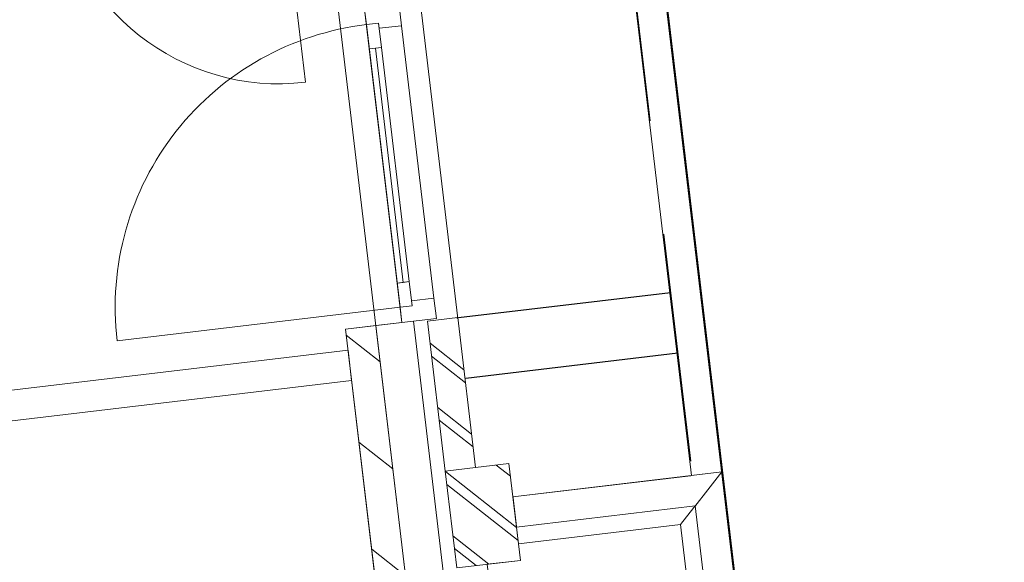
# Model space of a CAD drawing. Header units: metres. Extents: x 136314.7 to 136393.7, y 453293.7 to 453383.2.
# Tile 48 of 95: x 136339.2 to 136342.4, y 453341.7 to 453343.5. Entities that reach past the tile are written whole.
import ezdxf

# ---------------------------------------------------------------- set-up
doc = ezdxf.new("R2010")
doc.units = ezdxf.units.M
doc.set_wipeout_variables(frame=1)
doc.linetypes.add('HIDDEN__G5', pattern=[1.125, 0.75, -0.375])
doc.linetypes.add('Wipeout_Contour', pattern=[1000, 0, -1000])
for name, color, linetype in [('-DR-nw-vh-band 10x20', 2, 'HIDDEN__G5'), ('-DR-nw-vh-kantverharding', 4, 'Continuous'), ('kavelgrens', 211, 'Continuous'), ('SIT_Situatie plgr_1_New_21 Buitenwanden', 7, 'Continuous'), ('SIT_Situatie plgr_1_New_21 Buitenwanden Afdek-arcering', 7, 'Continuous'), ('SIT_Situatie plgr_1_New_21 Buitenwanden Deuren', 7, 'Continuous'), ('SIT_Situatie plgr_1_New_21 Buitenwanden Doorsnede-arcering', 7, 'Continuous'), ('SIT_Situatie plgr_1_New_22 NC Binnenwanden', 7, 'Continuous'), ('SIT_Situatie plgr_1_New_22 NC Binnenwanden Deuren', 7, 'Continuous'), ('SIT_Situatie plgr_1_New_22 NC Binnenwanden Doorsnede-arcering', 7, 'Continuous'), ('SIT_Situatie plgr_1_New_23 Vloeren', 7, 'Continuous'), ('SIT_Situatie plgr_1_New_31 Buitenwandopeningen', 7, 'Continuous'), ('SIT_Situatie plgr_1_New_43 Vloerafwerking', 7, 'Continuous'), ('SIT_Situatie plgr_1_New_90 Terrein perceel', 7, 'Continuous')]:
    doc.layers.add(name, color=color, linetype=linetype)
pattern_1 = [(141.7747708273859, (10009.07149272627, -8639.587878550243), (92.81315601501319, 117.8376767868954), []), (141.7747708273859, (9990.508861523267, -8663.155413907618), (92.81315601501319, 117.8376767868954), [])]

# ---------------------------------------------------------------- blocks, each defined once
blk = doc.blocks.new('Woonblock 3 Jutfasehof')
at = {"layer": 'SIT_Situatie plgr_1_New_22 NC Binnenwanden Doorsnede-arcering', "linetype": 'Continuous', "lineweight": 0}
h = blk.add_hatch(dxfattribs=at)
h.set_pattern_fill('130_KALKZANDSTEEN_0001', color=252, style=0, pattern_type=2)
h.set_pattern_definition([(141.7747708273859, (10009.07149272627, -8639.587878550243), (154.6885933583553, 196.396127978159), [])])
h.paths.add_polyline_path([(-2156.290255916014, 8233.117132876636), (-2058.731776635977, 7411.891619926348), (-1959.430021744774, 7423.688292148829), (-2056.988501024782, 8244.913805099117)])
at = {"layer": 'SIT_Situatie plgr_1_New_21 Buitenwanden', "color": 252, "linetype": 'Continuous', "lineweight": 0}
for p, q in [((-1971.588991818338, 8255.058943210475), (-2056.988501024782, 8244.913805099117)), ((-1933.854324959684, 8259.54167865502), (-1971.588991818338, 8255.058943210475))]:
    blk.add_line(p, q, dxfattribs=at)
at = {"layer": 'SIT_Situatie plgr_1_New_21 Buitenwanden', "color": 252, "linetype": 'Continuous', "lineweight": 0, "flags": 128}
for points in [[(-2056.988504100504, 8244.913830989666), (-1959.430022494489, 7423.68829845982)], [(-1582.790890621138, 7474.473783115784), (-1791.324575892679, 7449.700771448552)]]:
    blk.add_lwpolyline(points, dxfattribs=at)
at = {"layer": 'SIT_Situatie plgr_1_New_21 Buitenwanden Deuren', "color": 252, "linetype": 'Continuous', "lineweight": 0}
for p, q in [((-2087.668246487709, 9232.188211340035), (-2093.566582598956, 9281.839088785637)), ((-1980.362582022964, 9295.287295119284), (-1972.458811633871, 9228.755119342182)), ((-2047.947544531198, 9236.906880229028), (-2087.668246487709, 9232.188211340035)), ((-2047.947544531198, 9236.906880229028), (-2087.668246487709, 9232.188211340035)), ((-2045.942110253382, 9220.025581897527), (-2047.947544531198, 9236.906880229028)), ((-2038.510206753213, 9157.46547631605), (-2047.947544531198, 9236.906880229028)), ((-1977.487327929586, 8304.709820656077), (-2087.668246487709, 9232.188211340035)), ((-2087.668246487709, 9232.188211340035), (-2078.230908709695, 9152.746807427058)), ((-1972.458811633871, 9228.755119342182), (-2045.942110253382, 9220.025581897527)), ((-1972.458811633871, 9228.755119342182), (-1866.28876163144, 8335.039325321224)), ((-2078.230908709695, 9152.746807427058), (-2038.510206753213, 9157.46547631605)), ((-2058.370557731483, 9155.106141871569), (-1967.064314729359, 8386.51055901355)), ((-1947.203963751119, 8388.869893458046), (-1986.924665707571, 8384.151224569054)), ((-1986.924665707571, 8384.151224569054), (-1977.487327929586, 8304.709820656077)), ((-1937.766625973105, 8309.428489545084), (-1947.203963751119, 8388.869893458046)), ((-1939.772060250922, 8326.309787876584), (-1866.28876163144, 8335.039325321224)), ((-1977.487327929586, 8304.709820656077), (-2904.965718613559, 8194.528902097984)), ((-1977.487327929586, 8304.709820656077), (-1937.766625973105, 8309.428489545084)), ((-1977.487327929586, 8304.709820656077), (-1937.766625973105, 8309.428489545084)), ((-1971.588991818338, 8255.058943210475), (-1977.487327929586, 8304.709820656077)), ((-1937.766625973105, 8309.428489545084), (-1939.772060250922, 8326.309787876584)), ((-1971.588991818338, 8255.058943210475), (-2056.988501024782, 8244.913805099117)), ((-1933.854324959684, 8259.54167865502), (-1971.588991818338, 8255.058943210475)), ((-1933.854324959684, 8259.54167865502), (-1971.588991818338, 8255.058943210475))]:
    blk.add_line(p, q, dxfattribs=at)
at = {"layer": 'SIT_Situatie plgr_1_New_21 Buitenwanden Deuren', "color": 252, "linetype": 'Continuous', "lineweight": 0, "flags": 128}
for points in [[(-2078.230908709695, 9152.746807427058), (-1986.924665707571, 8384.151224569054), (-1967.064314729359, 8386.51055901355), (-2058.370557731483, 9155.106141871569)], [(-2058.370557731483, 9155.106141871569), (-1967.064314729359, 8386.51055901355), (-1947.203963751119, 8388.869893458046), (-2038.510206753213, 9157.46547631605)]]:
    blk.add_lwpolyline(points, close=True, dxfattribs=at)
at = {"layer": 'SIT_Situatie plgr_1_New_21 Buitenwanden Deuren', "color": 252, "linetype": 'Continuous', "lineweight": 0}
blk.add_arc((-1977.487327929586, 8304.709820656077), 933.9999999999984, 96.7747708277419, 186.7747708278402, dxfattribs=at)
at = {"layer": 'SIT_Situatie plgr_1_New_22 NC Binnenwanden', "color": 252, "linetype": 'Continuous', "lineweight": 0, "flags": 128}
for points in [[(-2056.988501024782, 8244.913805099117), (-2156.290255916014, 8233.117132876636)], [(-1959.430021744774, 7423.688292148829), (-2056.988501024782, 8244.913805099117)], [(-2156.290255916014, 8233.117132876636), (-2058.731776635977, 7411.891619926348)], [(-2148.032658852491, 8163.605971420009), (-5854.470630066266, 7723.295108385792)], [(-2136.235984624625, 8064.304216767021), (-2148.032658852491, 8163.605971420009)], [(-5842.673955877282, 7623.99335372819), (-2136.235984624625, 8064.304216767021)]]:
    blk.add_lwpolyline(points, dxfattribs=at)
at = {"layer": 'SIT_Situatie plgr_1_New_22 NC Binnenwanden Deuren', "color": 252, "linetype": 'Continuous', "lineweight": 0}
blk.add_line((-2375.074002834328, 9778.095526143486), (-2287.778614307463, 9043.262541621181), dxfattribs=at)
blk.add_arc((-2375.074002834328, 9778.095526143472), 740.0000000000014, 186.7747708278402, 276.7747708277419, dxfattribs=at)
at = {"layer": 'SIT_Situatie plgr_1_New_23 Vloeren', "color": 252, "linetype": 'Continuous', "lineweight": 0, "flags": 128}
blk.add_lwpolyline([(-1707.807561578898, 5305.590546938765), (-2314.173933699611, 10409.68990168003), (-12701.11926543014, 9175.760152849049), (-12094.78014155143, 4071.648783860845)], close=True, dxfattribs=at)
at = {"layer": 'SIT_Situatie plgr_1_New_90 Terrein perceel', "color": 252, "linetype": 'Continuous', "lineweight": 0, "flags": 128}
for points in [[(-1320.637791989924, 11116.83243097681), (-1419.939538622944, 11105.03575973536), (-1021.683800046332, 7752.607804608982), (-922.382053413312, 7764.404475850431)], [(-922.382053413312, 7764.404475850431), (-1320.637791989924, 11116.83243097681)]]:
    blk.add_lwpolyline(points, dxfattribs=at)
for points in [[(-1021.683807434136, 7752.607803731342), (-1419.939546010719, 11105.03575885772), (-2005.819659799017, 11035.4354212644), (-1992.843323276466, 10926.20351548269), (-2102.075487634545, 10913.22714824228), (-1729.772514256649, 7779.263780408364), (-1620.540349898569, 7792.240147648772), (-1607.563921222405, 7683.00746613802)], [(-1417.165626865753, 6080.277143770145), (-1404.189285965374, 5971.045201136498), (-818.3091778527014, 6040.645538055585), (-1009.887136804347, 7653.306054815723), (-1595.76724491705, 7583.705717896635), (-1582.790879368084, 7474.473778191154), (-1692.023733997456, 7461.497328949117), (-1526.398481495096, 6067.300694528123)]]:
    blk.add_lwpolyline(points, close=True, dxfattribs=at)
at = {"color": 252, "linetype": 'Wipeout_Contour', "lineweight": 0, "ltscale": 741252.2172133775}
blk.add_wipeout([(-1887.467454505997, 8259.010073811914), (-1829.073927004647, 7767.466387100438), (-1729.772172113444, 7779.263059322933), (-1788.165699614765, 8270.80674603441)], dxfattribs=at).dxf.layer = 'SIT_Situatie plgr_1_New_21 Buitenwanden Afdek-arcering'
at = {"color": 252, "linetype": 'Wipeout_Contour', "lineweight": 0, "ltscale": 558617.1260653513}
blk.add_wipeout([(-1009.8871361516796, 7653.306049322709), (-910.5853806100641, 7665.102721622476), (-922.3820529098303, 7764.404477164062)], dxfattribs=at).dxf.layer = 'SIT_Situatie plgr_1_New_21 Buitenwanden Afdek-arcering'
at = {"layer": 'SIT_Situatie plgr_1_New_21 Buitenwanden Doorsnede-arcering', "linetype": 'Continuous', "lineweight": 0}
h = blk.add_hatch(dxfattribs=at)
h.set_pattern_fill('145_BAKSTEEN_0001', color=252, style=0, pattern_type=2)
h.set_pattern_definition(pattern_1)
h.paths.add_polyline_path([(-1887.467454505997, 8259.010073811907), (-1829.073927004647, 7767.46638710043), (-1729.772172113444, 7779.263059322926), (-1788.165699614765, 8270.806746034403)])
at = {"layer": 'SIT_Situatie plgr_1_New_21 Buitenwanden', "color": 252, "linetype": 'Continuous', "lineweight": 0, "flags": 128}
for points in [[(-1788.165699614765, 8270.806746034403), (-1887.467454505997, 8259.010073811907)], [(-1729.772172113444, 7779.263059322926), (-1788.165699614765, 8270.806746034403)], [(-1729.772172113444, 7779.263059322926), (-1788.165699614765, 8270.806746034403)], [(-1836.295846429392, 7438.316172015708), (-1933.854328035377, 8259.541704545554)], [(-1887.467454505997, 8259.010073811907), (-1829.073927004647, 7767.46638710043)], [(-1887.467454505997, 8259.010073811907), (-1829.073927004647, 7767.46638710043)], [(-1620.540241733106, 7792.239398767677), (-1729.772172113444, 7779.263059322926)], [(-1729.772172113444, 7779.263059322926), (-1829.073927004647, 7767.46638710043)], [(-1829.073927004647, 7767.46638710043), (-1791.324575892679, 7449.700771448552)]]:
    blk.add_lwpolyline(points, dxfattribs=at)
at = {"layer": 'SIT_Situatie plgr_1_New_21 Buitenwanden Deuren', "color": 252, "linetype": 'Continuous', "lineweight": 0}
for p, q in [((-1866.28876163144, 8335.039325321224), (-1858.384991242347, 8268.507149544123)), ((-1858.384991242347, 8268.507149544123), (-1971.588991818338, 8255.058943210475))]:
    blk.add_line(p, q, dxfattribs=at)
at = {"layer": 'SIT_Situatie plgr_1_New_43 Vloerafwerking', "color": 252, "linetype": 'Continuous', "lineweight": 0, "flags": 128}
blk.add_lwpolyline([(-1821.264640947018, 5412.94728437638), (-2156.290268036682, 8233.116925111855), (-1971.5890308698, 8255.058732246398), (-2152.549995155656, 9778.347756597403), (-2337.251232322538, 9756.405949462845), (-2399.301558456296, 10278.73309396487), (-12587.66177380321, 9068.394504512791), (-12475.23949386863, 8122.048833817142), (-12657.95474358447, 8100.342954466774), (-12304.76238594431, 5127.248486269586), (-12122.0471362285, 5148.954365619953), (-12009.62485629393, 4202.608694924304)], close=True, dxfattribs=at)
at = {"color": 252, "linetype": 'Wipeout_Contour', "lineweight": 0, "ltscale": 558476.1551282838}
blk.add_wipeout([(-922.3820529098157, 7764.404477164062), (-1021.683808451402, 7752.60780486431), (-1009.8871361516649, 7653.306049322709)], dxfattribs=at).dxf.layer = 'SIT_Situatie plgr_1_New_21 Buitenwanden Afdek-arcering'
at = {"layer": 'SIT_Situatie plgr_1_New_21 Buitenwanden', "color": 252, "linetype": 'Continuous', "lineweight": 0, "flags": 128}
blk.add_lwpolyline([(-922.3820528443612, 7764.40447661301), (-910.5853812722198, 7665.102721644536)], dxfattribs=at)
at = {"color": 252, "linetype": 'Wipeout_Contour', "lineweight": 0, "ltscale": 743695.4356856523}
blk.add_wipeout([(-1607.5639024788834, 7683.00746914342), (-1595.7672301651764, 7583.705713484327), (-1009.8871354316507, 7653.306048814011), (-1021.6838077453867, 7752.607804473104)], dxfattribs=at).dxf.layer = 'SIT_Situatie plgr_1_New_21 Buitenwanden Afdek-arcering'
at = {"layer": 'SIT_Situatie plgr_1_New_21 Buitenwanden Doorsnede-arcering', "linetype": 'Continuous', "lineweight": 0}
h = blk.add_hatch(dxfattribs=at)
h.set_pattern_fill('145_BAKSTEEN_0001', color=252, style=0, pattern_type=2)
h.set_pattern_definition(pattern_1)
h.paths.add_polyline_path([(-1829.073927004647, 7767.46638710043), (-1791.324575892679, 7449.700771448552), (-1582.790890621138, 7474.473783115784), (-1620.540241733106, 7792.239398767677)])
at = {"layer": 'SIT_Situatie plgr_1_New_21 Buitenwanden', "color": 252, "linetype": 'Continuous', "lineweight": 0, "flags": 128}
for points in [[(-1582.790890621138, 7474.473783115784), (-1620.540241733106, 7792.239398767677)], [(-922.3820528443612, 7764.40447661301), (-1607.563902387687, 7683.007468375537)], [(-1607.563902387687, 7683.007468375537), (-1595.76723006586, 7583.705713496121)], [(-1595.76723006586, 7583.705713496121), (-1009.887136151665, 7653.306049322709)]]:
    blk.add_lwpolyline(points, dxfattribs=at)
at = {"layer": 'SIT_Situatie plgr_1_New_31 Buitenwandopeningen', "color": 252, "linetype": 'Continuous', "lineweight": 0, "flags": 128}
for points in [[(-1607.563902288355, 7683.007468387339), (-922.382053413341, 7764.404475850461)], [(-1607.563902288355, 7683.007468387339), (-1589.262900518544, 7528.953718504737)], [(-1589.262900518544, 7528.953718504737), (-1058.134801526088, 7592.049724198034)]]:
    blk.add_lwpolyline(points, dxfattribs=at)
at = {"layer": 'SIT_Situatie plgr_1_New_90 Terrein perceel', "color": 252, "linetype": 'Continuous', "lineweight": 0}
blk.add_line((-1058.13480116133, 7592.049721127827), (-1589.262900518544, 7528.953718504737), dxfattribs=at)
at = {"color": 252, "linetype": 'Wipeout_Contour', "lineweight": 0, "ltscale": 747019.6622738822}
blk.add_wipeout([(-910.5853812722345, 7665.102721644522), (-1009.8871361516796, 7653.306049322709), (-818.30918784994, 6040.64553204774), (-719.0074328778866, 6052.442203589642)], dxfattribs=at).dxf.layer = 'SIT_Situatie plgr_1_New_21 Buitenwanden Afdek-arcering'
at = {"layer": 'kavelgrens'}
blk.add_lwpolyline([(0, 0), (-3737.185839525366, 31458.79697313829), (-4829.505151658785, 31329.0337089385), (-5409.901857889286, 36214.68009386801), (-6095.083552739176, 36133.28311126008), (-6108.060013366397, 36242.51479374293), (-6217.291795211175, 36229.53847194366), (-6367.10948507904, 37490.67047169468), (-6715.338494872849, 37650.70848082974), (-11752.99764239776, 37052.25387498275), (-11836.74895162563, 37757.25396175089), (-12688.97177803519, 38149.50191261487), (-24849.46451031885, 36704.87865414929), (-24608.11597609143, 34673.24682693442), (-25674.61529621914, 34546.55074871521), (-21070.41599351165, -4210.571768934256), (-15302.41196730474, -6727.506506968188), (-13042.90844311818, -1549.448102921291), (-9915.280163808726, -1177.897713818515), (-9902.303824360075, -1287.129644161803), (-6580.660142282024, -892.5309608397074), (-6593.636481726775, -783.2990304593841), (1.035165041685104e-06, -8.713686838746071e-06)], close=True, dxfattribs=at)
at = {"layer": 'SIT_Situatie plgr_1_New_21 Buitenwanden', "color": 252, "linetype": 'Continuous', "lineweight": 0, "flags": 128}
for points in [[(-1009.887136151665, 7653.306049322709), (-818.3091878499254, 6040.64553204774)], [(-707.2107613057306, 5953.140448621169), (-910.5853812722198, 7665.102721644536)]]:
    blk.add_lwpolyline(points, dxfattribs=at)
at = {"layer": 'SIT_Situatie plgr_1_New_31 Buitenwandopeningen', "color": 252, "linetype": 'Continuous', "lineweight": 0, "flags": 128}
for points in [[(-922.382053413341, 7764.404475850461), (-1058.134801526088, 7592.049724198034)], [(-922.382053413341, 7764.404475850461), (-707.2107501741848, 5953.140450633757)], [(-1058.134801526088, 7592.049724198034), (-879.5655019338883, 6088.893199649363)]]:
    blk.add_lwpolyline(points, dxfattribs=at)

msp = doc.modelspace()

# ---------------------------------------------------------------- linework, layer by layer
at = {"layer": '-DR-nw-vh-kantverharding', "flags": 128}
for points in [[(136342.3836039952, 453334.2135416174), (136338.6455921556, 453365.681216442), (136337.8507452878, 453365.5867916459), (136337.8507425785, 453365.5867914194)], [(136340.5941794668, 453342.4931747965), (136341.2892917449, 453342.5757515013)], [(136340.6177728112, 453342.2945712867), (136341.3128850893, 453342.3771479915)]]:
    msp.add_lwpolyline(points, dxfattribs=at)

# ---------------------------------------------------------------- next in the draw order: block references
at = {"layer": 'kavelgrens', "xscale": 0.001, "yscale": 0.001}
msp.add_blockref('Woonblock 3 Jutfasehof', (136342.3795627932, 453334.2220373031), dxfattribs=at)

# ---------------------------------------------------------------- next in the draw order: linework, layer by layer
at = {"layer": '-DR-nw-vh-band 10x20', "flags": 128}
msp.add_lwpolyline([(136342.2843021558, 453334.2017456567), (136338.5569313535, 453365.5798405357), (136337.861681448, 453365.4979131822), (136337.8613089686, 453365.4978689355)], dxfattribs=at)

doc.saveas('drawing.dxf')
